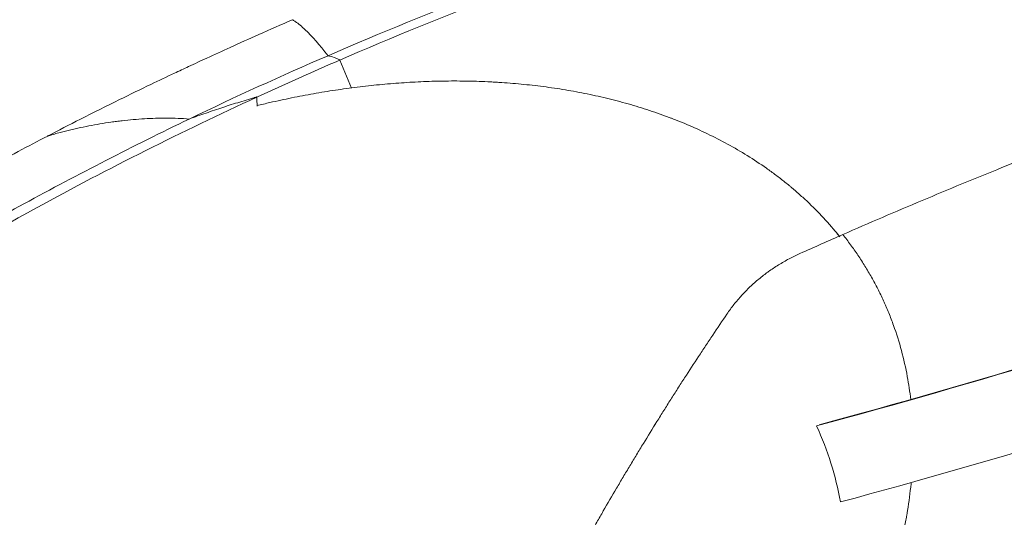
# Model space of a CAD drawing. Header units: millimetres. Extents: x 0 to 594, y 0 to 420.
# Tile 70 of 256: x 99 to 121, y 338 to 349. Entities that reach past the tile are written whole.
import ezdxf

# ---------------------------------------------------------------- set-up
doc = ezdxf.new("R2010")
doc.units = ezdxf.units.MM
doc.layers.add('1', color=7, linetype='Continuous', true_color=0xffffff)

msp = doc.modelspace()

# ---------------------------------------------------------------- linework, layer by layer
at = {"layer": '1', "color": 155, "linetype": 'Continuous', "lineweight": 13}
msp.add_line((106.059, 348.301), (106.316, 347.688), dxfattribs=at)
at = {"layer": '1', "color": 155, "linetype": 'Continuous', "lineweight": 18}
for centre, major_axis, start_param, end_param in [((120.094, 341.79), (-9.596, -2.813), 1.176255, 2.302858), ((120.094, 341.79), (-9.452, -2.771), 1.176255, 2.302858), ((120.586, 340.112), (9.596, 2.813), 4.321494, 5.441482)]:
    msp.add_ellipse(centre, major_axis=major_axis, ratio=0.0499, start_param=start_param, end_param=end_param, dxfattribs=at)
for points, knots in [([(105.802, 348.398), (108.117, 349.4), (112.689, 351.154), (117.381, 352.595), (119.679, 353.23)], [0, 0, 0, 0, 0.515297, 1, 1, 1, 1]), ([(106.059, 348.301), (108.367, 349.3), (113.055, 351.099), (117.869, 352.567), (120.303, 353.23)], [0, 0, 0, 0, 0.500586, 1, 1, 1, 1]), ([(146.17, 353.23), (145.856, 353.175), (145.542, 353.119), (144.915, 353.005), (144.602, 352.946), (143.977, 352.827), (143.664, 352.767), (143.04, 352.643), (142.728, 352.58), (142.105, 352.452), (141.794, 352.387), (141.172, 352.254), (140.861, 352.186), (140.241, 352.049), (139.931, 351.979), (139.311, 351.837), (139.002, 351.765), (138.384, 351.618), (138.076, 351.544), (137.459, 351.393), (137.151, 351.316), (136.536, 351.16), (136.229, 351.081), (135.615, 350.921), (135.308, 350.84), (134.696, 350.675), (134.39, 350.591), (133.779, 350.422), (133.474, 350.336), (132.56, 350.075), (131.952, 349.897), (131.043, 349.622), (130.74, 349.53), (130.135, 349.342), (129.833, 349.247), (129.229, 349.056), (128.928, 348.959), (128.326, 348.762), (128.026, 348.663), (127.126, 348.362), (126.527, 348.156), (125.632, 347.842), (125.334, 347.736), (124.739, 347.522), (124.442, 347.413), (123.848, 347.195), (123.552, 347.084), (122.96, 346.861), (122.665, 346.749), (122.075, 346.521), (121.78, 346.406), (121.339, 346.232), (121.192, 346.174), (120.899, 346.057), (120.752, 345.998), (120.312, 345.821), (120.019, 345.702), (119.435, 345.461), (119.143, 345.34), (118.56, 345.095), (118.27, 344.972), (117.689, 344.722), (117.399, 344.597), (117.11, 344.47)], [0, 0, 0, 0, 0.03125, 0.03125, 0.0625, 0.0625, 0.09375, 0.09375, 0.125, 0.125, 0.15625, 0.15625, 0.1875, 0.1875, 0.21875, 0.21875, 0.25, 0.25, 0.28125, 0.28125, 0.3125, 0.3125, 0.34375, 0.34375, 0.375, 0.375, 0.40625, 0.40625, 0.4375, 0.4375, 0.5, 0.5, 0.53125, 0.53125, 0.5625, 0.5625, 0.59375, 0.59375, 0.625, 0.625, 0.6875, 0.6875, 0.71875, 0.71875, 0.75, 0.75, 0.78125, 0.78125, 0.8125, 0.8125, 0.84375, 0.84375, 0.859375, 0.859375, 0.875, 0.875, 0.90625, 0.90625, 0.9375, 0.9375, 0.96875, 0.96875, 1, 1, 1, 1]), ([(105.022, 349.188), (104.773, 349.08), (104.315, 348.879), (103.688, 348.597), (103.175, 348.363), (102.767, 348.173), (102.358, 347.981), (101.851, 347.74), (101.161, 347.405), (100.403, 347.027), (99.878, 346.756), (99.638, 346.63)], [0, 0, 0, 0, 0.136205, 0.251655, 0.346268, 0.419988, 0.478123, 0.573859, 0.702386, 0.86373, 1, 1, 1, 1]), ([(117.046, 344.417), (117.012, 344.46), (116.978, 344.503), (116.832, 344.677), (116.718, 344.805), (116.48, 345.053), (116.357, 345.172), (116.167, 345.345), (116.087, 345.416), (116.005, 345.485), (115.98, 345.506), (115.972, 345.513), (115.956, 345.527), (115.914, 345.561), (115.873, 345.594), (115.773, 345.674), (115.705, 345.726), (115.57, 345.828), (115.501, 345.878), (115.294, 346.023), (115.154, 346.115), (114.87, 346.292), (114.726, 346.376), (114.433, 346.535), (114.285, 346.611), (113.986, 346.755), (113.834, 346.824), (113.604, 346.921), (113.508, 346.96), (113.411, 346.998), (113.382, 347.009), (113.372, 347.013), (113.353, 347.021), (113.304, 347.039), (113.256, 347.057), (113.061, 347.129), (112.904, 347.183), (112.59, 347.283), (112.432, 347.329), (112.116, 347.416), (111.957, 347.455), (111.638, 347.529), (111.478, 347.562), (111.157, 347.623), (110.996, 347.651), (110.674, 347.7), (110.512, 347.722), (110.187, 347.76), (110.024, 347.776), (109.78, 347.796), (109.657, 347.806), (109.534, 347.813), (109.452, 347.818), (109.411, 347.82), (109.206, 347.831), (109.042, 347.836), (108.715, 347.842), (108.552, 347.843), (108.226, 347.839), (108.063, 347.835), (107.738, 347.821), (107.576, 347.812), (107.252, 347.79), (107.09, 347.776), (106.768, 347.745), (106.606, 347.727), (106.284, 347.687), (106.123, 347.665), (105.802, 347.617), (105.642, 347.59), (105.322, 347.534), (105.002, 347.473), (104.589, 347.384), (104.336, 347.325), (104.242, 347.302)], [0, 0, 0, 0, 0.011324, 0.011324, 0.047158, 0.047158, 0.082993, 0.082993, 0.10091, 0.10539, 0.10539, 0.107629, 0.107629, 0.109869, 0.118827, 0.118827, 0.136745, 0.136745, 0.154662, 0.154662, 0.190497, 0.190497, 0.226331, 0.226331, 0.262166, 0.262166, 0.298, 0.298, 0.315918, 0.320397, 0.320397, 0.322637, 0.322637, 0.324876, 0.333835, 0.333835, 0.36967, 0.36967, 0.405504, 0.405504, 0.441339, 0.441339, 0.477173, 0.477173, 0.513008, 0.513008, 0.548843, 0.548843, 0.584677, 0.584677, 0.602594, 0.611553, 0.611553, 0.620512, 0.620512, 0.656346, 0.656346, 0.692181, 0.692181, 0.728015, 0.728015, 0.76385, 0.76385, 0.799685, 0.799685, 0.835519, 0.835519, 0.871354, 0.871354, 0.907188, 0.907188, 0.943023, 0.978858, 1, 1, 1, 1]), ([(104.242, 347.302), (104.336, 347.325), (104.589, 347.384), (105.002, 347.473), (105.322, 347.534), (105.642, 347.59), (105.802, 347.617), (106.123, 347.665), (106.284, 347.687), (106.606, 347.727), (106.768, 347.745), (107.09, 347.776), (107.252, 347.79), (107.576, 347.812), (107.738, 347.821), (108.063, 347.835), (108.226, 347.839), (108.552, 347.843), (108.715, 347.842), (109.042, 347.836), (109.206, 347.831), (109.411, 347.82), (109.452, 347.818), (109.534, 347.813), (109.657, 347.806), (109.78, 347.796), (110.024, 347.776), (110.187, 347.76), (110.512, 347.722), (110.674, 347.7), (110.996, 347.651), (111.157, 347.623), (111.478, 347.562), (111.638, 347.529), (111.957, 347.455), (112.116, 347.416), (112.432, 347.329), (112.59, 347.283), (112.904, 347.183), (113.061, 347.129), (113.256, 347.057), (113.304, 347.039), (113.353, 347.021), (113.372, 347.013), (113.382, 347.009), (113.411, 346.998), (113.508, 346.96), (113.604, 346.921), (113.834, 346.824), (113.986, 346.755), (114.285, 346.611), (114.433, 346.535), (114.726, 346.376), (114.87, 346.292), (115.154, 346.115), (115.294, 346.023), (115.501, 345.878), (115.57, 345.828), (115.705, 345.726), (115.773, 345.674), (115.873, 345.594), (115.914, 345.561), (115.956, 345.527), (115.972, 345.513), (115.98, 345.506), (116.005, 345.485), (116.087, 345.416), (116.167, 345.345), (116.357, 345.172), (116.48, 345.053), (116.718, 344.805), (116.832, 344.677), (116.971, 344.511), (116.999, 344.477), (117.026, 344.443)], [0, 0, 0, 0, 0.021189, 0.057104, 0.093018, 0.093018, 0.128933, 0.128933, 0.164847, 0.164847, 0.200761, 0.200761, 0.236676, 0.236676, 0.27259, 0.27259, 0.308505, 0.308505, 0.344419, 0.344419, 0.380333, 0.380333, 0.389312, 0.389312, 0.39829, 0.416248, 0.416248, 0.452162, 0.452162, 0.488076, 0.488076, 0.523991, 0.523991, 0.559905, 0.559905, 0.59582, 0.59582, 0.631734, 0.631734, 0.667648, 0.667648, 0.676627, 0.678872, 0.678872, 0.681116, 0.681116, 0.685606, 0.703563, 0.703563, 0.739477, 0.739477, 0.775391, 0.775391, 0.811306, 0.811306, 0.84722, 0.84722, 0.865177, 0.865177, 0.883135, 0.883135, 0.892113, 0.894358, 0.894358, 0.896602, 0.896602, 0.901092, 0.919049, 0.919049, 0.954963, 0.954963, 0.990878, 0.990878, 1, 1, 1, 1]), ([(93.104, 341.164), (93.611, 341.518), (94.631, 342.213), (96.716, 343.537), (99.879, 345.373), (102.595, 346.731), (104.236, 347.487)], [0, 0, 0, 0, 0.144431, 0.288862, 0.577724, 1, 1, 1, 1]), ([(102.752, 347.007), (102.875, 347.052), (103.059, 347.117), (103.244, 347.18), (103.368, 347.222), (103.43, 347.242), (103.553, 347.283), (103.615, 347.303), (103.739, 347.342), (103.802, 347.361), (103.926, 347.4), (103.988, 347.418), (104.082, 347.446), (104.121, 347.458), (104.16, 347.469), (104.17, 347.472), (104.172, 347.473), (104.175, 347.474), (104.181, 347.475), (104.187, 347.477), (104.199, 347.481), (104.207, 347.483), (104.215, 347.485), (104.216, 347.486), (104.218, 347.486), (104.219, 347.486), (104.222, 347.487), (104.224, 347.488), (104.228, 347.489), (104.23, 347.49), (104.232, 347.49), (104.232, 347.49), (104.233, 347.49), (104.233, 347.49), (104.233, 347.491), (104.233, 347.491), (104.234, 347.491), (104.234, 347.491), (104.234, 347.49), (104.235, 347.49), (104.235, 347.49), (104.235, 347.49), (104.236, 347.489), (104.236, 347.489), (104.236, 347.488), (104.236, 347.488), (104.236, 347.488), (104.236, 347.488), (104.236, 347.487), (104.236, 347.487), (104.236, 347.487)], [0, 0, 0, 0, 0.25, 0.375, 0.375, 0.5, 0.5, 0.625, 0.625, 0.75, 0.75, 0.875, 0.875, 0.9375, 0.953125, 0.953125, 0.957031, 0.957031, 0.960938, 0.96875, 0.96875, 0.984375, 0.984375, 0.986328, 0.986328, 0.988281, 0.988281, 0.992188, 0.992188, 0.996094, 0.996094, 0.996338, 0.996338, 0.996582, 0.996582, 0.99707, 0.99707, 0.997559, 0.997559, 0.998047, 0.998047, 0.998535, 0.998535, 0.999023, 0.999023, 0.999512, 0.999512, 0.999756, 0.999756, 1, 1, 1, 1]), ([(104.236, 347.487), (104.236, 347.487), (104.236, 347.487), (104.236, 347.488), (104.236, 347.488), (104.236, 347.488), (104.236, 347.488), (104.236, 347.489), (104.236, 347.489), (104.235, 347.49), (104.235, 347.49), (104.235, 347.49), (104.234, 347.49), (104.234, 347.491), (104.234, 347.491), (104.233, 347.491), (104.233, 347.491), (104.233, 347.49), (104.233, 347.49), (104.232, 347.49), (104.232, 347.49), (104.23, 347.49), (104.228, 347.489), (104.224, 347.488), (104.222, 347.487), (104.219, 347.486), (104.218, 347.486), (104.216, 347.486), (104.215, 347.485), (104.207, 347.483), (104.199, 347.481), (104.187, 347.477), (104.181, 347.475), (104.175, 347.474), (104.172, 347.473), (104.17, 347.472), (104.16, 347.469), (104.121, 347.458), (104.082, 347.446), (103.988, 347.418), (103.926, 347.4), (103.802, 347.361), (103.739, 347.342), (103.615, 347.303), (103.553, 347.283), (103.43, 347.242), (103.368, 347.222), (103.244, 347.18), (103.059, 347.117), (102.875, 347.052), (102.752, 347.007)], [0, 0, 0, 0, 0.000244, 0.000244, 0.000488, 0.000488, 0.000977, 0.000977, 0.001465, 0.001465, 0.001953, 0.001953, 0.002441, 0.002441, 0.00293, 0.00293, 0.003418, 0.003418, 0.003662, 0.003662, 0.003906, 0.003906, 0.007812, 0.007812, 0.011719, 0.011719, 0.013672, 0.013672, 0.015625, 0.015625, 0.03125, 0.03125, 0.039062, 0.042969, 0.042969, 0.046875, 0.046875, 0.0625, 0.125, 0.125, 0.25, 0.25, 0.375, 0.375, 0.5, 0.5, 0.625, 0.625, 0.75, 1, 1, 1, 1]), ([(92.803, 341.237), (93.312, 341.592), (94.335, 342.289), (96.427, 343.617), (99.211, 345.233), (101.525, 346.417), (102.752, 347.007)], [0, 0, 0, 0, 0.161358, 0.322715, 0.645431, 1, 1, 1, 1]), ([(99.637, 346.632), (99.637, 346.632), (99.638, 346.632), (99.64, 346.633), (99.642, 346.634), (99.647, 346.636), (99.65, 346.637), (99.655, 346.638), (99.657, 346.639), (99.664, 346.642), (99.669, 346.643), (99.679, 346.646), (99.684, 346.647), (99.694, 346.65), (99.699, 346.652), (99.744, 346.664), (99.784, 346.675), (99.864, 346.697), (99.904, 346.708), (99.984, 346.728), (100.024, 346.739), (100.104, 346.758), (100.144, 346.768), (100.224, 346.787), (100.264, 346.796), (100.466, 346.841), (100.627, 346.873), (100.871, 346.914), (100.952, 346.927), (101.074, 346.944), (101.135, 346.953), (101.196, 346.96), (101.237, 346.965), (101.258, 346.968), (101.442, 346.989), (101.605, 347.003), (101.932, 347.022), (102.096, 347.027), (102.342, 347.026), (102.506, 347.022), (102.67, 347.013), (102.752, 347.007)], [0, 0, 0, 0, 0.00002, 0.00002, 0.002464, 0.002464, 0.004909, 0.004909, 0.007354, 0.007354, 0.012244, 0.012244, 0.017134, 0.017134, 0.022024, 0.022024, 0.061143, 0.061143, 0.100262, 0.100262, 0.139381, 0.139381, 0.1785, 0.1785, 0.217619, 0.217619, 0.374095, 0.374095, 0.452333, 0.452333, 0.491452, 0.511012, 0.511012, 0.530572, 0.530572, 0.687048, 0.687048, 0.843524, 0.843524, 0.921762, 1, 1, 1, 1]), ([(102.752, 347.007), (102.67, 347.013), (102.506, 347.022), (102.342, 347.026), (102.096, 347.027), (101.932, 347.022), (101.605, 347.003), (101.442, 346.989), (101.258, 346.968), (101.237, 346.965), (101.196, 346.96), (101.135, 346.953), (101.074, 346.944), (100.952, 346.927), (100.871, 346.914), (100.627, 346.873), (100.466, 346.841), (100.264, 346.796), (100.224, 346.787), (100.144, 346.768), (100.104, 346.758), (100.024, 346.739), (99.984, 346.728), (99.904, 346.708), (99.864, 346.697), (99.784, 346.675), (99.744, 346.664), (99.699, 346.652), (99.694, 346.65), (99.684, 346.647), (99.679, 346.646), (99.669, 346.643), (99.664, 346.642), (99.657, 346.639), (99.655, 346.638), (99.65, 346.637), (99.647, 346.636), (99.644, 346.635), (99.644, 346.635), (99.643, 346.634)], [0, 0, 0, 0, 0.078393, 0.156786, 0.156786, 0.313572, 0.313572, 0.470358, 0.470358, 0.489956, 0.489956, 0.509554, 0.548751, 0.548751, 0.627144, 0.627144, 0.783929, 0.783929, 0.823126, 0.823126, 0.862322, 0.862322, 0.901519, 0.901519, 0.940715, 0.940715, 0.979912, 0.979912, 0.984811, 0.984811, 0.989711, 0.989711, 0.99461, 0.99461, 0.99706, 0.99706, 0.99951, 0.99951, 1, 1, 1, 1]), ([(99.644, 346.633), (99.426, 346.521), (98.974, 346.284), (98.338, 345.94), (97.765, 345.624), (97.187, 345.299), (96.49, 344.9), (95.582, 344.363), (94.483, 343.69), (93.202, 342.867), (92.299, 342.252), (91.819, 341.917)], [0, 0, 0, 0, 0.080325, 0.167524, 0.237049, 0.29527, 0.385122, 0.500494, 0.641418, 0.808023, 1, 1, 1, 1]), ([(117.11, 344.47), (117.168, 344.397), (117.282, 344.247), (117.445, 344.017), (117.599, 343.778), (117.744, 343.532), (117.88, 343.279), (117.965, 343.105), (118.01, 343.005), (118.015, 342.994), (118.025, 342.972), (118.03, 342.961), (118.045, 342.927), (118.074, 342.86), (118.103, 342.793), (118.158, 342.658), (118.192, 342.567), (118.291, 342.293), (118.349, 342.108), (118.449, 341.733), (118.492, 341.544), (118.558, 341.185), (118.584, 341.017), (118.603, 340.848)], [0, 0, 0, 0, 0.072828, 0.145656, 0.218484, 0.291312, 0.36414, 0.436967, 0.436967, 0.446071, 0.446071, 0.455174, 0.455174, 0.473381, 0.509795, 0.509795, 0.582623, 0.582623, 0.728279, 0.728279, 0.873935, 0.873935, 1, 1, 1, 1]), ([(118.603, 340.848), (118.584, 341.017), (118.558, 341.185), (118.492, 341.544), (118.449, 341.733), (118.349, 342.108), (118.291, 342.293), (118.192, 342.567), (118.158, 342.658), (118.103, 342.793), (118.074, 342.86), (118.045, 342.927), (118.03, 342.961), (118.025, 342.972), (118.015, 342.994), (118.01, 343.005), (117.965, 343.105), (117.88, 343.279), (117.744, 343.532), (117.599, 343.778), (117.445, 344.017), (117.282, 344.247), (117.168, 344.397), (117.11, 344.47)], [0, 0, 0, 0, 0.126065, 0.126065, 0.271721, 0.271721, 0.417377, 0.417377, 0.490205, 0.490205, 0.526619, 0.544826, 0.544826, 0.553929, 0.553929, 0.563033, 0.563033, 0.63586, 0.708688, 0.781516, 0.854344, 0.927172, 1, 1, 1, 1]), ([(116.17, 344.054), (116.088, 344.017), (116.007, 343.978), (115.85, 343.894), (115.773, 343.85), (115.622, 343.756), (115.548, 343.707), (115.467, 343.649), (115.458, 343.643), (115.44, 343.629), (115.431, 343.623), (115.405, 343.603), (115.387, 343.59), (115.335, 343.549), (115.3, 343.522), (115.199, 343.438), (115.134, 343.38), (115.008, 343.26), (114.947, 343.198), (114.83, 343.07), (114.774, 343.003), (114.666, 342.867), (114.614, 342.797), (114.565, 342.724)], [0, 0, 0, 0, 0.125, 0.125, 0.25, 0.25, 0.375, 0.375, 0.390625, 0.390625, 0.40625, 0.40625, 0.4375, 0.4375, 0.5, 0.5, 0.625, 0.625, 0.75, 0.75, 0.875, 0.875, 1, 1, 1, 1]), ([(114.565, 342.724), (114.46, 342.571), (114.356, 342.417), (114.201, 342.184), (114.149, 342.107), (114.045, 341.951), (113.994, 341.873), (113.839, 341.638), (113.737, 341.481), (113.584, 341.244), (113.533, 341.165), (113.431, 341.006), (113.381, 340.926), (113.279, 340.767), (113.229, 340.687), (113.128, 340.527), (113.078, 340.446), (112.928, 340.205), (112.828, 340.043), (112.679, 339.8), (112.629, 339.718), (112.531, 339.555), (112.481, 339.474), (112.383, 339.31), (112.334, 339.228), (112.236, 339.063), (112.188, 338.981), (112.042, 338.733), (111.945, 338.568), (111.801, 338.318), (111.753, 338.235), (111.658, 338.068), (111.61, 337.984), (111.515, 337.817), (111.468, 337.733), (111.374, 337.564), (111.303, 337.438), (111.233, 337.311), (111.186, 337.227), (111.163, 337.184), (111.093, 337.057), (111.047, 336.972), (110.908, 336.717), (110.793, 336.504), (110.679, 336.29), (110.634, 336.205), (110.611, 336.162), (110.543, 336.033), (110.498, 335.947), (110.363, 335.689), (110.274, 335.517), (110.141, 335.257), (110.097, 335.17), (110.01, 334.997), (109.966, 334.91), (109.922, 334.823)], [0, 0, 0, 0, 0.0625, 0.0625, 0.09375, 0.09375, 0.125, 0.125, 0.1875, 0.1875, 0.21875, 0.21875, 0.25, 0.25, 0.28125, 0.28125, 0.3125, 0.3125, 0.375, 0.375, 0.40625, 0.40625, 0.4375, 0.4375, 0.46875, 0.46875, 0.5, 0.5, 0.5625, 0.5625, 0.59375, 0.59375, 0.625, 0.625, 0.65625, 0.65625, 0.6875, 0.703125, 0.703125, 0.71875, 0.71875, 0.75, 0.75, 0.8125, 0.828125, 0.828125, 0.84375, 0.84375, 0.875, 0.875, 0.9375, 0.9375, 0.96875, 0.96875, 1, 1, 1, 1]), ([(117.059, 338.598), (117.007, 338.886), (116.938, 339.17), (116.763, 339.726), (116.658, 339.999), (116.535, 340.266)], [0, 0, 0, 0, 0.5, 0.5, 1, 1, 1, 1]), ([(118.612, 339.022), (118.612, 339.014), (118.611, 339.007), (118.59, 338.804), (118.564, 338.609), (118.531, 338.401), (118.529, 338.389), (118.525, 338.365), (118.519, 338.328), (118.504, 338.243), (118.49, 338.171), (118.463, 338.026), (118.443, 337.93), (118.401, 337.739), (118.379, 337.644), (118.332, 337.454), (118.308, 337.36), (118.231, 337.079), (118.176, 336.893), (118.057, 336.525), (117.993, 336.343), (117.859, 335.98), (117.788, 335.801), (117.714, 335.622)], [0, 0, 0, 0, 0.006293, 0.006293, 0.171911, 0.171911, 0.182262, 0.182262, 0.192613, 0.213316, 0.25472, 0.25472, 0.337529, 0.337529, 0.420338, 0.420338, 0.503147, 0.503147, 0.668764, 0.668764, 0.834382, 0.834382, 1, 1, 1, 1]), ([(117.714, 335.622), (117.788, 335.801), (117.859, 335.98), (117.993, 336.343), (118.057, 336.525), (118.176, 336.893), (118.231, 337.079), (118.308, 337.36), (118.332, 337.454), (118.379, 337.644), (118.401, 337.739), (118.443, 337.93), (118.463, 338.026), (118.49, 338.171), (118.504, 338.243), (118.519, 338.328), (118.525, 338.365), (118.529, 338.389), (118.531, 338.401), (118.564, 338.609), (118.59, 338.804), (118.611, 339.007), (118.612, 339.014), (118.612, 339.022)], [0, 0, 0, 0, 0.165618, 0.165618, 0.331236, 0.331236, 0.496853, 0.496853, 0.579662, 0.579662, 0.662471, 0.662471, 0.74528, 0.74528, 0.786684, 0.807387, 0.817738, 0.817738, 0.828089, 0.828089, 0.993707, 0.993707, 1, 1, 1, 1])]:
    msp.add_open_spline(points, degree=3, knots=knots, dxfattribs=at)
at = {"layer": '1', "color": 155, "linetype": 'Continuous', "lineweight": 13}
for points, knots in [([(105.022, 349.188), (105.025, 349.187), (105.028, 349.184), (105.048, 349.171), (105.065, 349.16), (105.151, 349.099), (105.223, 349.038), (105.452, 348.823), (105.619, 348.635), (105.802, 348.398)], [0, 0, 0, 0, 0.014909, 0.014909, 0.090685, 0.090685, 0.39379, 0.39379, 1, 1, 1, 1]), ([(105.802, 348.398), (105.846, 348.388), (105.891, 348.374), (105.961, 348.347), (105.985, 348.338), (106.021, 348.322), (106.033, 348.316), (106.048, 348.309), (106.051, 348.308), (106.055, 348.305), (106.056, 348.305), (106.057, 348.305), (106.058, 348.303), (106.058, 348.301), (106.059, 348.301), (106.059, 348.301)], [0, 0, 0, 0, 0.544335, 0.544335, 0.816502, 0.816502, 0.952586, 0.952586, 0.986607, 0.986607, 0.995112, 0.995112, 0.999364, 0.999364, 1, 1, 1, 1])]:
    msp.add_open_spline(points, degree=3, knots=knots, dxfattribs=at)
at = {"layer": '1', "color": 155, "linetype": 'Continuous', "lineweight": 18}
for points, degree in [([(102.752, 347.007), (103.759, 347.491), (104.776, 347.954), (105.802, 348.398)], 3), ([(104.236, 347.487), (104.84, 347.765), (105.447, 348.036), (106.059, 348.301)], 3), ([(104.244, 347.291), (104.241, 347.356), (104.238, 347.422), (104.236, 347.487)], 3), ([(104.236, 347.487), (104.238, 347.422), (104.241, 347.356), (104.244, 347.291)], 3), ([(117.11, 344.47), (116.796, 344.333), (116.483, 344.194), (116.17, 344.054)], 3), ([(113.028, 340.366), (113.007, 340.333), (112.986, 340.3), (112.966, 340.267)], 3), ([(113.037, 340.381), (113.025, 340.362)], 1)]:
    msp.add_open_spline(points, degree=degree, dxfattribs=at)

doc.saveas('drawing.dxf')
